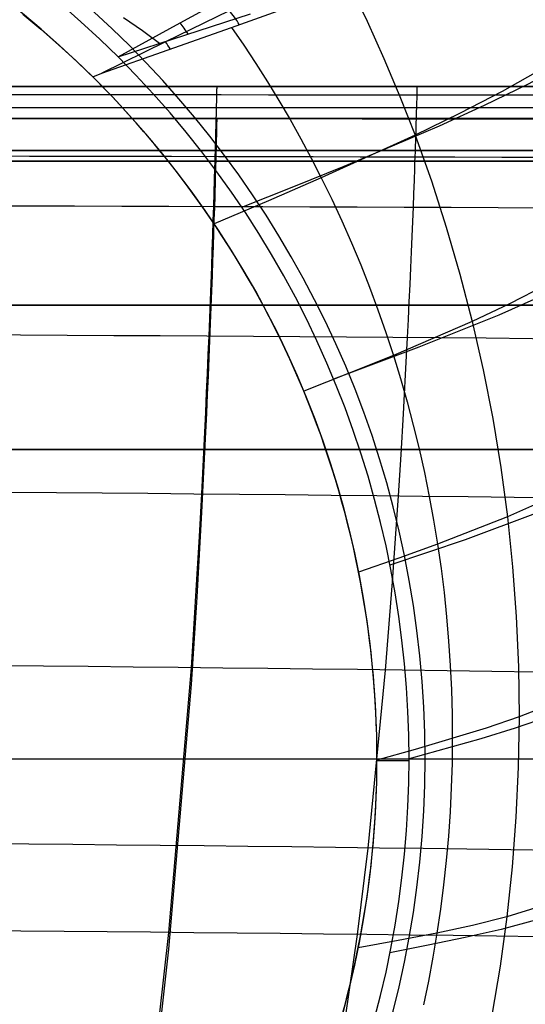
# Model space of a CAD drawing. Extents: x -288 to 235, y -508 to 198.
# Tile 29 of 34: x 57 to 104, y 12 to 104. Entities that reach past the tile are written whole.
import ezdxf

# ---------------------------------------------------------------- set-up
doc = ezdxf.new("R2010")
doc.units = 0
doc.layers.add('STANDARD', color=7, linetype='CONTINUOUS')

msp = doc.modelspace()

# ---------------------------------------------------------------- linework, layer by layer
at = {"layer": 'STANDARD', "color": 7}
for p, q in [((65.761, 100.761, 144), (65.761, 100.761, 114)), ((63.394, 98.885, 145.22), (64.24, 99.24, 146.091)), ((63.394, 98.885, 145.22), (63.64, 98.64, 145.217)), ((142, 98, 353), (-142, 98, 353)), ((142, 98, 344), (-142, 98, 344)), ((-142, 98, 348.5), (142, 98, 348.5)), ((-142, 98, 549), (142, 98, 549)), ((142, 98, 546), (-142, 98, 546)), ((-142, 98, 547.5), (142, 98, 547.5)), ((63.64, 98.64, 114), (63.64, 98.64, 145.217)), ((142, 96, 549), (-142, 96, 549)), ((142, 96, 546), (-142, 96, 546)), ((-142, 95, 353), (142, 95, 353)), ((142, 95, 344), (-142, 95, 344)), ((142, 95, 348.5), (-142, 95, 348.5)), ((-142, 95, 376), (142, 95, 376)), ((142, 95, 891), (-142, 95, 891)), ((142, 95, 550), (-142, 95, 550)), ((-142, 95, 545), (142, 95, 545)), ((-142, 95, 720.5), (142, 95, 720.5)), ((-142, 95, 460.5), (142, 95, 460.5)), ((142, 92, 353), (-142, 92, 353)), ((-142, 92, 376), (142, 92, 376)), ((142, 92, 364.5), (-142, 92, 364.5)), ((142, 91, 893), (-142, 91, 893)), ((-142, 91, 895.899), (142, 91, 895.899)), ((142, 91, 956), (-142, 91, 956)), ((142, 91, 959), (-142, 91, 959)), ((142, 91, 894.449), (-142, 91, 894.449)), ((142, 91, 957.5), (-142, 91, 957.5)), ((77.327, 86.668, 144), (77.327, 86.668, 114)), ((74.832, 85.001, 145.083), (74.832, 85.001, 114)), ((142, 77.5, 959), (-142, 77.5, 959)), ((-142, 77.5, 893), (142, 77.5, 893)), ((85.921, 70.59, 144), (85.921, 70.59, 114)), ((83.149, 69.442, 144.95), (83.149, 69.442, 114)), ((153, 64, 926), (-153, 64, 926)), ((150, 64, 926), (-150, 64, 926)), ((-142, 64, 959), (142, 64, 959)), ((142, 64, 893), (-142, 64, 893)), ((-142, 64, 956), (142, 64, 956)), ((142, 64, 896), (-142, 64, 896)), ((91.213, 53.143, 144), (91.213, 53.143, 114)), ((88.271, 52.558, 144.841), (88.271, 52.558, 114)), ((90, 35, 144.777), (90, 35, 114)), ((90, 34.846, 114), (93, 34.846, 114)), ((93, 35, 144), (93, 35, 114)), ((88.271, 17.442, 144.769), (88.271, 17.442, 114)), ((91.213, 16.857, 144), (91.213, 16.857, 114))]:
    msp.add_line(p, q, dxfattribs=at)
at = {"layer": 'STANDARD', "color": 253}
for p, q in [((-94.5, 35, 143), (94.5, 35, 143)), ((94.5, 35, 143), (94.5, 35, 114)), ((94.5, 35, 114), (132.5, 35, 114))]:
    msp.add_line(p, q, dxfattribs=at)
at = {"layer": 'STANDARD', "color": 7}
for points in [[(65.761, 100.761, 144), (71.584, 103.957, 150.777), (77.383, 107.134, 157.974)], [(87.412, 107.543, 171.203), (89.073, 104.111, 171.166), (90.654, 100.61, 171.129), (92.153, 97.045, 171.091), (93.566, 93.419, 171.054), (95.09, 89.156, 171.012), (96.492, 84.821, 170.972), (97.77, 80.421, 170.933), (98.921, 75.963, 170.897), (99.943, 71.452, 170.865), (100.832, 66.894, 170.836), (101.588, 62.297, 170.811), (102.208, 57.666, 170.791), (102.69, 53.009, 170.777), (103.034, 48.332, 170.768), (103.238, 43.642, 170.765), (103.303, 38.945, 170.768), (103.226, 34.248, 170.777), (103.01, 29.559, 170.793), (102.654, 24.884, 170.816), (102.16, 20.23, 170.845), (101.527, 15.603, 170.88), (100.759, 11.01, 170.922)], [(64.24, 99.24, 146.091), (70.452, 101.434, 152.359), (76.389, 103.529, 158.641), (82.05, 105.557, 164.933)], [(131.165, 105.407, 242.054), (130.139, 103.406, 239.126), (129.077, 101.495, 236.175), (127.981, 99.669, 233.202), (126.85, 97.926, 230.208), (125.684, 96.262, 227.195), (124.483, 94.674, 224.163), (123.249, 93.158, 221.113), (121.98, 91.712, 218.048), (120.677, 90.33, 214.967), (119.339, 89.011, 211.872), (117.968, 87.75, 208.764), (115.125, 85.391, 202.515), (112.147, 83.226, 196.229), (109.037, 81.228, 189.914), (105.795, 79.369, 183.581), (102.422, 77.623, 177.239), (98.921, 75.963, 170.897), (91.537, 72.794, 158.253), (87.411, 71.134, 151.579), (83.145, 69.45, 144.95)], [(133.998, 105.417, 241.066), (132.961, 103.429, 238.108), (131.888, 101.531, 235.128), (130.781, 99.72, 232.126), (129.638, 97.994, 229.103), (128.46, 96.348, 226.062), (127.248, 94.779, 223.003), (126.001, 93.283, 219.926), (124.719, 91.858, 216.834), (123.403, 90.499, 213.727), (122.053, 89.204, 210.607), (120.668, 87.969, 207.474), (119.249, 86.79, 204.331), (117.796, 85.665, 201.177), (114.787, 83.559, 194.844), (111.644, 81.625, 188.484), (108.366, 79.835, 182.108), (104.954, 78.162, 175.723), (101.41, 76.578, 169.34), (93.926, 73.569, 156.613), (85.921, 70.59, 144)], [(56.861, 104.762, 145.022), (58.547, 103.353, 145.073), (60.199, 101.903, 145.123), (61.815, 100.413, 145.172), (63.394, 98.885, 145.22)], [(76.162, 105.091, 159.8), (70.201, 102.165, 152.746), (64.24, 99.24, 146.091)], [(65.761, 100.761, 144), (72.107, 102.834, 150.284), (78.17, 104.804, 156.589)], [(66.283, 104.458, 152.131), (68.042, 103.223, 152.194), (69.773, 101.955, 152.255)], [(112.696, 104.313, 202.513), (109.202, 101.939, 196.256), (105.54, 99.685, 189.975), (101.711, 97.529, 183.676), (97.719, 95.448, 177.367), (93.566, 93.419, 171.054), (84.791, 89.429, 158.448), (79.861, 87.29, 151.751), (74.76, 85.11, 145.085)], [(115.239, 104.706, 200.971), (111.696, 102.415, 194.658), (107.98, 100.25, 188.324), (104.094, 98.189, 181.977), (100.039, 96.207, 175.623), (95.819, 94.281, 169.27), (91.435, 92.387, 162.924), (86.89, 90.503, 156.592), (82.186, 88.604, 150.282), (77.327, 86.668, 144)], [(76.381, 103.525, 158.63), (77.536, 101.848, 158.608), (78.663, 100.146, 158.586), (79.76, 98.419, 158.563), (80.828, 96.667, 158.54), (81.866, 94.891, 158.518), (82.872, 93.093, 158.494), (83.848, 91.272, 158.471), (84.791, 89.429, 158.448), (85.77, 87.424, 158.423), (86.711, 85.396, 158.398), (87.614, 83.346, 158.373), (88.478, 81.274, 158.348), (89.303, 79.182, 158.324), (90.088, 77.071, 158.299), (90.833, 74.941, 158.276), (91.537, 72.794, 158.253), (92.201, 70.63, 158.23), (92.823, 68.451, 158.208), (93.403, 66.257, 158.188), (93.942, 64.05, 158.167), (94.439, 61.83, 158.148), (94.893, 59.6, 158.13), (95.304, 57.358, 158.113), (95.672, 55.108, 158.097), (95.997, 52.849, 158.082), (96.279, 50.583, 158.069), (96.517, 48.311, 158.057), (96.711, 46.033, 158.046), (96.861, 43.751, 158.037), (96.968, 41.467, 158.029), (97.031, 39.18, 158.023), (97.05, 36.893, 158.018), (97.024, 34.605, 158.015), (96.955, 32.319, 158.014), (96.841, 30.035, 158.014), (96.684, 27.755, 158.016), (96.483, 25.478, 158.019), (96.238, 23.207, 158.024), (95.95, 20.943, 158.03), (95.618, 18.686, 158.038), (95.243, 16.438, 158.047), (94.824, 14.2, 158.058), (94.364, 11.972, 158.071)], [(75, 98, 344), (75, 97.988, 342.687), (74.999, 97.95, 341.388), (74.998, 97.889, 340.1), (74.996, 97.803, 338.825), (74.993, 97.694, 337.562), (74.99, 97.56, 336.312), (74.987, 97.404, 335.074), (74.983, 97.224, 333.848), (74.978, 97.021, 332.635), (74.973, 96.796, 331.433), (74.967, 96.549, 330.244), (74.96, 96.279, 329.067), (74.953, 95.988, 327.901), (74.945, 95.676, 326.748), (74.937, 95.342, 325.606), (74.928, 94.988, 324.476), (74.918, 94.613, 323.358), (74.908, 94.218, 322.251), (74.897, 93.803, 321.156), (74.885, 93.369, 320.073), (74.873, 92.915, 319.001), (74.86, 92.443, 317.94), (74.846, 91.952, 316.891), (74.832, 91.443, 315.852), (74.816, 90.916, 314.825), (74.8, 90.372, 313.809), (74.766, 89.231, 311.809), (74.729, 88.025, 309.852), (74.689, 86.755, 307.936), (74.646, 85.425, 306.06), (74.599, 84.036, 304.225), (74.549, 82.592, 302.427), (74.496, 81.094, 300.666), (74.439, 79.545, 298.941), (74.379, 77.948, 297.25), (74.315, 76.304, 295.593), (74.248, 74.617, 293.968), (74.176, 72.889, 292.373), (74.101, 71.122, 290.808), (74.022, 69.319, 289.271), (73.938, 67.481, 287.762), (73.759, 63.71, 284.819), (73.563, 59.828, 281.969), (73.349, 55.853, 279.202), (73.116, 51.801, 276.51), (72.591, 43.54, 271.309), (70.498, 18.741, 256.55), (69.608, 10.94, 251.686)], [(93.75, 98, 344), (93.75, 97.987, 342.675), (93.749, 97.95, 341.363), (93.747, 97.888, 340.064), (93.745, 97.802, 338.778), (93.742, 97.692, 337.505), (93.738, 97.557, 336.244), (93.734, 97.4, 334.995), (93.729, 97.219, 333.76), (93.724, 97.015, 332.536), (93.717, 96.788, 331.325), (93.71, 96.539, 330.127), (93.702, 96.268, 328.941), (93.694, 95.975, 327.766), (93.684, 95.66, 326.605), (93.674, 95.324, 325.455), (93.663, 94.968, 324.317), (93.652, 94.59, 323.192), (93.639, 94.193, 322.078), (93.626, 93.775, 320.976), (93.612, 93.338, 319.886), (93.597, 92.882, 318.808), (93.581, 92.407, 317.741), (93.564, 91.913, 316.686), (93.546, 91.4, 315.642), (93.528, 90.87, 314.609), (93.509, 90.322, 313.588), (93.467, 89.175, 311.579), (93.422, 87.962, 309.613), (93.373, 86.685, 307.689), (93.32, 85.347, 305.808), (93.263, 83.95, 303.966), (93.202, 82.498, 302.164), (93.136, 80.992, 300.399), (93.067, 79.435, 298.671), (92.993, 77.829, 296.978), (92.914, 76.178, 295.319), (92.831, 74.483, 293.693), (92.743, 72.747, 292.099), (92.65, 70.972, 290.535), (92.552, 69.161, 289), (92.449, 67.316, 287.492), (92.227, 63.531, 284.555), (91.984, 59.637, 281.714), (91.718, 55.65, 278.957), (91.428, 51.589, 276.277), (90.775, 43.316, 271.105), (89.145, 26.656, 261.263), (88.153, 18.555, 256.452), (87.033, 10.798, 251.625)], [(75, 95, 344), (75, 94.988, 342.744), (74.999, 94.953, 341.502), (74.998, 94.894, 340.272), (74.996, 94.812, 339.055), (74.994, 94.708, 337.851), (74.991, 94.581, 336.659), (74.988, 94.431, 335.48), (74.984, 94.26, 334.313), (74.98, 94.067, 333.158), (74.975, 93.853, 332.015), (74.969, 93.618, 330.884), (74.963, 93.362, 329.765), (74.956, 93.085, 328.657), (74.949, 92.788, 327.561), (74.941, 92.471, 326.475), (74.932, 92.134, 325.402), (74.923, 91.778, 324.339), (74.913, 91.402, 323.287), (74.903, 91.008, 322.246), (74.891, 90.595, 321.215), (74.879, 90.164, 320.195), (74.867, 89.714, 319.186), (74.854, 89.247, 318.187), (74.84, 88.762, 317.198), (74.825, 88.259, 316.218), (74.809, 87.74, 315.249), (74.776, 86.651, 313.34), (74.74, 85.498, 311.468), (74.701, 84.282, 309.633), (74.658, 83.005, 307.834), (74.612, 81.67, 306.069), (74.563, 80.279, 304.338), (74.51, 78.835, 302.64), (74.454, 77.338, 300.973), (74.394, 75.792, 299.336), (74.33, 74.198, 297.729), (74.263, 72.56, 296.15), (74.192, 70.878, 294.599), (74.116, 69.155, 293.073), (74.037, 67.394, 291.573), (73.954, 65.596, 290.096), (73.774, 61.9, 287.212), (73.577, 58.085, 284.41), (73.361, 54.167, 281.684), (73.127, 50.164, 279.024), (72.6, 41.974, 273.869), (70.496, 17.185, 259.115), (69.604, 9.315, 254.207)], [(105.311, 59.057, 177.166), (102.208, 57.666, 170.791), (95.672, 55.108, 158.097), (92.038, 53.808, 151.44), (88.282, 52.499, 144.84)], [(104.853, 57.986, 169.413), (98.259, 55.516, 156.634), (91.213, 53.143, 144)], [(106.272, 40.116, 177.177), (103.303, 38.945, 170.768), (100.229, 37.882, 164.377), (93.583, 35.892, 151.364), (90, 34.896, 144.777)], [(106.016, 38.94, 169.488), (102.923, 37.878, 163.057), (99.722, 36.891, 156.656), (93, 35, 144)], [(105.265, 21.181, 177.287), (102.16, 20.23, 170.845), (98.944, 19.411, 164.423), (95.618, 18.686, 158.038), (91.992, 17.984, 151.365), (88.242, 17.299, 144.769)], [(104.853, 19.893, 169.568), (101.613, 19.034, 163.105), (98.259, 18.267, 156.679), (94.793, 17.554, 150.305), (91.213, 16.857, 144)]]:
    msp.add_polyline3d(points, dxfattribs=at)
at = {"layer": 'STANDARD', "color": 253}
for centre, start, end in [((0, 35, 114), 0, 180), ((0, 35, 143), 0, 180), ((0, 35, 128.5), 0, 180), ((0, 35, 114), 180, 0), ((0, 35, 143), 180, 0), ((0, 35, 128.5), 180, 0)]:
    msp.add_arc(centre, 94.5, start, end, dxfattribs=at)
at = {"layer": 'STANDARD', "color": 7}
for centre, radius, start, end in [((0, 35, 114), 93, 45, 135), ((0, 35, 144), 93, 45, 135), ((0, 35, 129), 93, 45, 135), ((0, 35, 114), 90, 45, 135), ((0, 35, 129.61), 90, 45, 135), ((0, 35, 144), 93, 315, 45), ((0, 35, 114), 93, 315, 45), ((0, 35, 129), 93, 315, 45), ((0, 35, 114), 90, 315, 45), ((0, 35, 129.609), 90, 315, 45)]:
    msp.add_arc(centre, radius, start, end, dxfattribs=at)
at = {"layer": 'STANDARD', "color": 7, "extrusion": (0.642286, 0.260718, 0.72076)}
msp.add_arc((66.339, 35.81, 191.495), 5, 279.45748, 298.55578, dxfattribs=at)
at = {"layer": 'STANDARD', "color": 7, "extrusion": (0.659712, 0.263845, 0.703681)}
for radius, start in [(8, 283.12227), (5, 283.12209)]:
    msp.add_arc((66.874, 40.583, 180.752), radius, start, 292.54613, dxfattribs=at)
at = {"layer": 'STANDARD', "color": 7, "extrusion": (0.012696, -0.001659, 0.999918)}
msp.add_arc((-1.84, 35.241, 145.849), 89.995, 314.998, 45.00442, dxfattribs=at)
at = {"layer": 'STANDARD', "color": 7, "extrusion": (9.8501e-13, 0.998256, -0.059026)}
msp.add_arc((0, -17488.989, 77.349), 17828.153, 89.5437826, 90.4562173, dxfattribs=at)
at = {"layer": 'STANDARD', "color": 7, "extrusion": (2.70772e-12, 0.992218, -0.124514)}
msp.add_arc((0, -9585.378, 53.848), 9919.441, 89.1809209, 90.819079, dxfattribs=at)
at = {"layer": 'STANDARD', "color": 7, "extrusion": (1.23697e-10, 0.980522, -0.196411)}
msp.add_arc((0, -7034.782, 27.627), 7362.827, 88.8988268, 91.1011712, dxfattribs=at)
at = {"layer": 'STANDARD', "color": 7, "extrusion": (1.01562e-10, 0.961819, -0.273686)}
msp.add_arc((0, -5834.115, -0.831), 6154.496, 88.6871038, 91.3128951, dxfattribs=at)
at = {"layer": 'STANDARD', "color": 7, "extrusion": (-1.88272e-10, 0.899479, -0.436964)}
msp.add_arc((0, -4816.621, -61.331), 5114.191, 88.43784, 91.562162, dxfattribs=at)
at = {"layer": 'STANDARD', "color": 7, "extrusion": (6.63693e-10, 0.802187, -0.597073)}
msp.add_arc((0, -4550.572, -120.356), 4813.059, 88.367597, 91.632399, dxfattribs=at)
at = {"layer": 'STANDARD', "color": 7, "extrusion": (8.28893e-12, -0.676427, 0.73651)}
msp.add_arc((0, -4728.864, 170.365), 4944.998, 88.443182, 91.556818, dxfattribs=at)
at = {"layer": 'STANDARD', "color": 7, "extrusion": (8.18565e-10, -0.536726, 0.843757)}
msp.add_arc((0, -5562.343, 206.13), 5725.769, 88.686746, 91.313247, dxfattribs=at)
at = {"layer": 'STANDARD', "color": 7, "extrusion": (1.45035e-09, -0.466172, 0.884694)}
msp.add_arc((0, -6580.292, 218.228), 6716.849, 88.8951969, 91.104791, dxfattribs=at)

doc.saveas('drawing.dxf')
